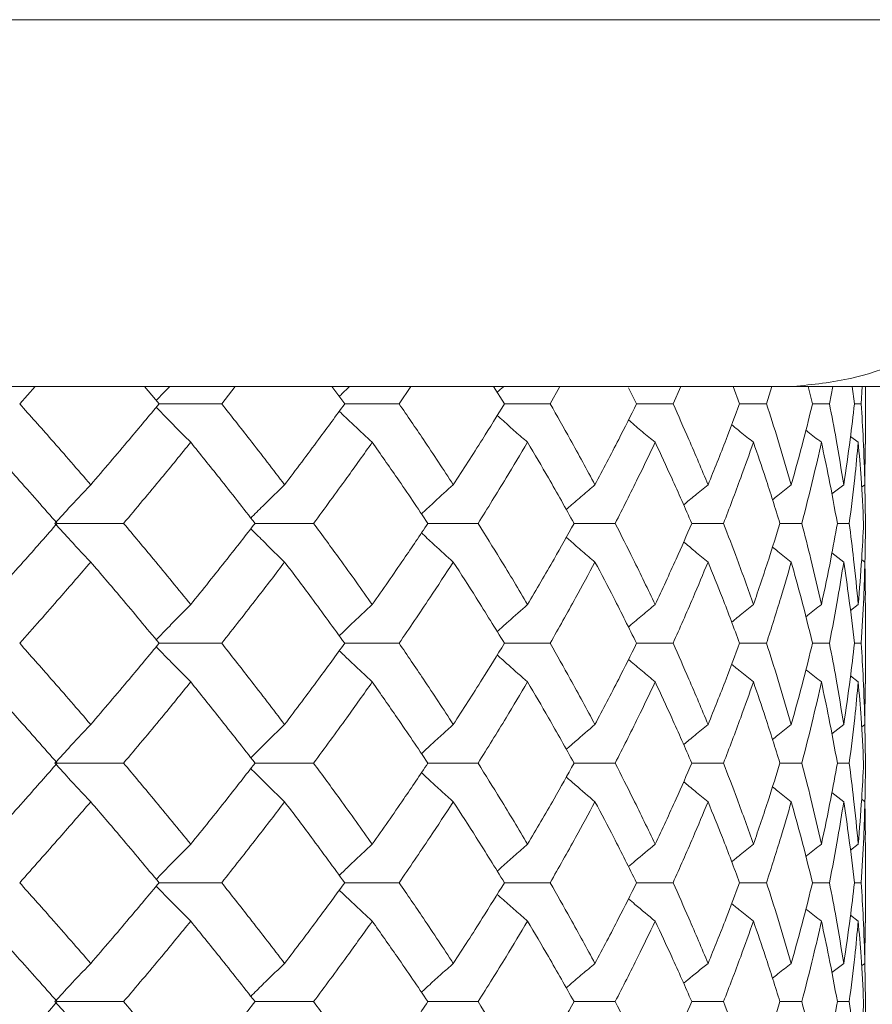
# Model space of a CAD drawing. Header units: inches. Extents: x -4 to 22.9, y -7.2 to 15.7.
# Tile 63 of 127: x 6.547 to 6.981, y 2.876 to 3.378. Entities that reach past the tile are written whole.
import ezdxf

# ---------------------------------------------------------------- set-up
doc = ezdxf.new("R2010")
doc.units = ezdxf.units.IN
doc.header["$MEASUREMENT"] = 0

msp = doc.modelspace()

# ---------------------------------------------------------------- linework, layer by layer
at = {"color": 7, "linetype": 'Continuous', "lineweight": 15}
for p, q in [((5.67471, 3.37792), (7.09904, 3.37792)), ((6.93653, 3.19092), (5.67455, 3.19092)), ((6.54676, 3.1821), (6.55458, 3.19092)), ((6.6178, 3.1821), (6.6104, 3.19092)), ((6.64969, 3.1821), (6.65663, 3.19092)), ((6.71238, 3.1821), (6.70589, 3.19092)), ((6.74012, 3.1821), (6.74612, 3.19092)), ((6.79378, 3.1821), (6.78828, 3.19092)), ((6.81708, 3.1821), (6.82206, 3.19092)), ((6.86112, 3.1821), (6.85698, 3.19029)), ((6.87971, 3.1821), (6.88361, 3.19092)), ((6.91365, 3.1821), (6.91028, 3.19092)), ((6.92733, 3.1821), (6.93012, 3.19092)), ((6.93549, 3.19092), (7.10137, 3.19092)), ((6.94276, 3.19106), (6.93653, 3.19092)), ((6.95079, 3.1821), (6.94855, 3.19092)), ((6.95942, 3.1821), (6.96107, 3.19092)), ((6.97215, 3.1821), (6.97107, 3.19092)), ((6.97563, 3.1821), (6.97611, 3.19092)), ((6.97771, 3.16159), (6.97771, 3.19092)), ((6.6178, 3.1821), (6.64969, 3.1821)), ((6.74012, 3.1821), (6.71238, 3.1821)), ((6.79378, 3.1821), (6.81708, 3.1821)), ((6.86112, 3.1821), (6.87971, 3.1821)), ((6.91365, 3.1821), (6.92733, 3.1821)), ((6.95079, 3.1821), (6.95942, 3.1821)), ((6.97215, 3.1821), (6.97563, 3.1821)), ((6.9741, 3.16247), (6.97016, 3.16551)), ((6.97748, 3.14083), (6.97768, 3.16159)), ((6.9667, 3.14083), (6.96065, 3.13612)), ((6.97748, 3.14083), (6.97579, 3.13953)), ((6.97771, 3.12114), (6.97748, 3.14129)), ((6.56589, 3.12114), (6.59972, 3.12114)), ((6.66668, 3.12114), (6.69653, 3.12114)), ((6.78034, 3.12114), (6.75479, 3.12114)), ((6.82926, 3.12114), (6.85023, 3.12114)), ((6.88927, 3.12114), (6.90543, 3.12114)), ((6.93417, 3.12114), (6.94534, 3.12114)), ((6.96346, 3.12114), (6.96952, 3.12114)), ((6.9667, 3.10144), (6.96069, 3.10612)), ((6.97748, 3.10144), (6.97583, 3.10271)), ((6.9741, 3.07974), (6.97012, 3.07666)), ((6.97771, 3.03942), (6.97771, 3.08062)), ((6.6178, 3.06002), (6.64969, 3.06002)), ((6.71238, 3.06002), (6.74012, 3.06002)), ((6.81708, 3.06002), (6.79378, 3.06002)), ((6.86112, 3.06002), (6.87971, 3.06002)), ((6.91365, 3.06002), (6.92733, 3.06002)), ((6.95079, 3.06002), (6.95942, 3.06002)), ((6.97215, 3.06002), (6.97563, 3.06002)), ((6.9741, 3.0403), (6.97016, 3.04335)), ((6.97748, 3.0186), (6.97768, 3.03942)), ((6.9667, 3.0186), (6.96066, 3.01389)), ((6.97748, 3.0186), (6.97579, 3.0173)), ((6.97771, 2.9989), (6.97748, 3.01907)), ((6.56589, 2.9989), (6.59972, 2.9989)), ((6.66668, 2.9989), (6.69653, 2.9989)), ((6.85023, 2.9989), (6.82926, 2.9989)), ((6.88927, 2.9989), (6.90543, 2.9989)), ((6.93417, 2.9989), (6.94534, 2.9989)), ((6.96346, 2.9989), (6.96952, 2.9989)), ((6.9667, 2.97921), (6.96069, 2.98389)), ((6.97748, 2.97921), (6.97584, 2.98048)), ((6.9741, 2.95757), (6.97012, 2.9545)), ((6.97771, 2.91748), (6.97771, 2.95845)), ((6.6178, 2.93794), (6.64969, 2.93794)), ((6.71238, 2.93794), (6.74012, 2.93794)), ((6.79378, 2.93794), (6.81708, 2.93794)), ((6.87971, 2.93794), (6.86112, 2.93794)), ((6.91365, 2.93794), (6.92733, 2.93794)), ((6.95079, 2.93794), (6.95942, 2.93794)), ((6.97215, 2.93794), (6.97563, 2.93794)), ((6.9741, 2.91834), (6.97016, 2.92137)), ((6.97748, 2.89682), (6.97768, 2.91748)), ((6.9667, 2.89682), (6.96066, 2.89216)), ((6.97748, 2.89682), (6.97579, 2.89553)), ((6.97771, 2.87732), (6.97748, 2.8973)), ((6.56589, 2.87732), (6.59972, 2.87732)), ((6.66668, 2.87732), (6.69653, 2.87732)), ((6.82926, 2.87732), (6.85023, 2.87732)), ((6.90543, 2.87732), (6.88927, 2.87732)), ((6.93417, 2.87732), (6.94534, 2.87732)), ((6.96346, 2.87732), (6.96952, 2.87732))]:
    msp.add_line(p, q, dxfattribs=at)
for points, knots in [([(7.09904, 3.37792), (7.09725, 3.35696), (7.09368, 3.31503), (7.06582, 3.25913), (7.02478, 3.21682), (6.98101, 3.19524), (6.95282, 3.19216), (6.94276, 3.19106)], [0, 0, 0, 0, 0.219054, 0.438124, 0.65753, 0.877706, 1, 1, 1, 1]), ([(6.62325, 3.19092), (6.62322, 3.19089), (6.62092, 3.18854), (6.61864, 3.18615), (6.61639, 3.18379)], [0, 0, 0, 0, 0.013315, 1, 1, 1, 1]), ([(6.70961, 3.18586), (6.71022, 3.18646), (6.71198, 3.18815), (6.71375, 3.18983), (6.71491, 3.19092)], [0, 0, 0, 0, 0.348801, 1, 1, 1, 1]), ([(6.79334, 3.19092), (6.7933, 3.19089), (6.79221, 3.18993), (6.79114, 3.18895), (6.7901, 3.188)], [0, 0, 0, 0, 0.032561, 1, 1, 1, 1]), ([(6.58296, 3.14083), (6.57629, 3.14854), (6.56439, 3.16231), (6.55214, 3.17605), (6.54676, 3.1821)], [0, 0, 0, 0, 0.560339, 1, 1, 1, 1]), ([(6.58296, 3.14083), (6.58956, 3.14854), (6.60133, 3.16231), (6.61277, 3.17605), (6.6178, 3.1821)], [0, 0, 0, 0, 0.560338, 1, 1, 1, 1]), ([(6.63391, 3.16247), (6.63211, 3.16427), (6.62852, 3.16788), (6.62267, 3.17384), (6.61865, 3.17805), (6.61639, 3.18041)], [0, 0, 0, 0, 0.30526, 0.610522, 1, 1, 1, 1]), ([(6.68177, 3.14083), (6.67588, 3.14854), (6.66536, 3.16231), (6.65447, 3.17605), (6.64969, 3.1821)], [0, 0, 0, 0, 0.560339, 1, 1, 1, 1]), ([(6.68177, 3.14083), (6.68759, 3.14854), (6.69797, 3.16231), (6.70798, 3.17605), (6.71238, 3.1821)], [0, 0, 0, 0, 0.560339, 1, 1, 1, 1]), ([(6.70962, 3.17832), (6.71023, 3.17773), (6.71275, 3.1753), (6.71834, 3.16999), (6.72335, 3.16532), (6.72643, 3.16247)], [0, 0, 0, 0, 0.109924, 0.454637, 1, 1, 1, 1]), ([(6.76774, 3.14083), (6.76269, 3.14854), (6.75368, 3.16231), (6.74426, 3.17605), (6.74012, 3.1821)], [0, 0, 0, 0, 0.560339, 1, 1, 1, 1]), ([(6.76774, 3.14083), (6.77271, 3.14854), (6.78158, 3.16231), (6.79006, 3.17605), (6.79378, 3.1821)], [0, 0, 0, 0, 0.5603393, 1, 1, 1, 1]), ([(6.83993, 3.14083), (6.83578, 3.14854), (6.82836, 3.16231), (6.82052, 3.17605), (6.81708, 3.1821)], [0, 0, 0, 0, 0.5603393, 1, 1, 1, 1]), ([(6.83993, 3.14083), (6.844, 3.14854), (6.85126, 3.16231), (6.85811, 3.17605), (6.86112, 3.1821)], [0, 0, 0, 0, 0.560339, 1, 1, 1, 1]), ([(6.89755, 3.14083), (6.89434, 3.14854), (6.8886, 3.16231), (6.88242, 3.17605), (6.87971, 3.1821)], [0, 0, 0, 0, 0.560339, 1, 1, 1, 1]), ([(6.89755, 3.14083), (6.90067, 3.14854), (6.90625, 3.16231), (6.91139, 3.17605), (6.91365, 3.1821)], [0, 0, 0, 0, 0.5603386, 1, 1, 1, 1]), ([(6.93996, 3.14083), (6.93772, 3.14854), (6.93373, 3.16231), (6.92928, 3.17605), (6.92733, 3.1821)], [0, 0, 0, 0, 0.560339, 1, 1, 1, 1]), ([(6.93996, 3.14083), (6.9421, 3.14854), (6.94593, 3.16231), (6.94931, 3.17605), (6.95079, 3.1821)], [0, 0, 0, 0, 0.560339, 1, 1, 1, 1]), ([(6.9667, 3.14083), (6.96546, 3.14854), (6.96326, 3.16231), (6.96059, 3.17605), (6.95942, 3.1821)], [0, 0, 0, 0, 0.560339, 1, 1, 1, 1]), ([(6.9667, 3.14083), (6.96784, 3.14854), (6.96988, 3.16231), (6.97145, 3.17605), (6.97215, 3.1821)], [0, 0, 0, 0, 0.560339, 1, 1, 1, 1]), ([(6.97748, 3.14083), (6.97726, 3.14854), (6.97686, 3.16231), (6.976, 3.17605), (6.97563, 3.1821)], [0, 0, 0, 0, 0.560339, 1, 1, 1, 1]), ([(6.80562, 3.16247), (6.80355, 3.16427), (6.79941, 3.16788), (6.79424, 3.17245), (6.79115, 3.17523), (6.79011, 3.17618)], [0, 0, 0, 0, 0.398228, 0.796463, 1, 1, 1, 1]), ([(6.87061, 3.16247), (6.86843, 3.16427), (6.86409, 3.16788), (6.85955, 3.17169), (6.8572, 3.17371), (6.85699, 3.17389)], [0, 0, 0, 0, 0.477008, 0.954015, 1, 1, 1, 1]), ([(6.92069, 3.16247), (6.91843, 3.16427), (6.91473, 3.16723), (6.91105, 3.17023), (6.9096, 3.17141)], [0, 0, 0, 0, 0.607893, 1, 1, 1, 1]), ([(6.95531, 3.16247), (6.953, 3.16427), (6.95036, 3.16632), (6.94775, 3.1684), (6.94742, 3.16865)], [0, 0, 0, 0, 0.876776, 1, 1, 1, 1]), ([(6.56589, 3.12114), (6.5591, 3.12886), (6.54699, 3.14265), (6.53454, 3.15641), (6.52907, 3.16247)], [0, 0, 0, 0, 0.5602737, 1, 1, 1, 1]), ([(6.59972, 3.12114), (6.60619, 3.12886), (6.61775, 3.14265), (6.62897, 3.15641), (6.63391, 3.16247)], [0, 0, 0, 0, 0.5602729, 1, 1, 1, 1]), ([(6.66668, 3.12114), (6.66066, 3.12886), (6.64991, 3.14265), (6.63879, 3.15641), (6.63391, 3.16247)], [0, 0, 0, 0, 0.560273, 1, 1, 1, 1]), ([(6.69653, 3.12114), (6.70221, 3.12886), (6.71236, 3.14265), (6.72213, 3.15641), (6.72643, 3.16247)], [0, 0, 0, 0, 0.560273, 1, 1, 1, 1]), ([(6.75479, 3.12114), (6.7496, 3.12886), (6.74033, 3.14265), (6.73067, 3.15641), (6.72643, 3.16247)], [0, 0, 0, 0, 0.560273, 1, 1, 1, 1]), ([(6.78034, 3.12114), (6.78517, 3.12886), (6.79378, 3.14265), (6.802, 3.15641), (6.80562, 3.16247)], [0, 0, 0, 0, 0.560273, 1, 1, 1, 1]), ([(6.82926, 3.12114), (6.82496, 3.12886), (6.81727, 3.14265), (6.80918, 3.15641), (6.80562, 3.16247)], [0, 0, 0, 0, 0.560274, 1, 1, 1, 1]), ([(6.85023, 3.12114), (6.85415, 3.12886), (6.86114, 3.14265), (6.86772, 3.15641), (6.87061, 3.16247)], [0, 0, 0, 0, 0.560273, 1, 1, 1, 1]), ([(6.88927, 3.12114), (6.8859, 3.12886), (6.87989, 3.14265), (6.87344, 3.15641), (6.87061, 3.16247)], [0, 0, 0, 0, 0.560273, 1, 1, 1, 1]), ([(6.90543, 3.12114), (6.9084, 3.12886), (6.91369, 3.14265), (6.91855, 3.15641), (6.92069, 3.16247)], [0, 0, 0, 0, 0.560273, 1, 1, 1, 1]), ([(6.93417, 3.12114), (6.93177, 3.12886), (6.9275, 3.14265), (6.92277, 3.15641), (6.92069, 3.16247)], [0, 0, 0, 0, 0.560273, 1, 1, 1, 1]), ([(6.94534, 3.12114), (6.94733, 3.12886), (6.95086, 3.14265), (6.95395, 3.15641), (6.95531, 3.16247)], [0, 0, 0, 0, 0.5602733, 1, 1, 1, 1]), ([(6.96346, 3.12114), (6.96206, 3.12886), (6.95957, 3.14265), (6.95661, 3.15641), (6.95531, 3.16247)], [0, 0, 0, 0, 0.5602732, 1, 1, 1, 1]), ([(6.96952, 3.12114), (6.9705, 3.12886), (6.97224, 3.14265), (6.97353, 3.15641), (6.9741, 3.16247)], [0, 0, 0, 0, 0.5602732, 1, 1, 1, 1]), ([(6.97683, 3.12114), (6.97644, 3.12886), (6.97575, 3.14265), (6.9746, 3.15641), (6.9741, 3.16247)], [0, 0, 0, 0, 0.560273, 1, 1, 1, 1]), ([(6.58296, 3.14083), (6.58124, 3.13902), (6.57782, 3.13541), (6.57172, 3.12887), (6.56735, 3.12408), (6.56468, 3.12114)], [0, 0, 0, 0, 0.278869, 0.55774, 1, 1, 1, 1]), ([(6.68177, 3.14083), (6.6799, 3.13902), (6.67616, 3.13541), (6.67041, 3.12977), (6.66655, 3.12589), (6.66454, 3.12387)], [0, 0, 0, 0, 0.3232504, 0.6465029, 1, 1, 1, 1]), ([(6.7515, 3.12599), (6.75175, 3.12623), (6.75398, 3.12831), (6.75938, 3.13328), (6.76456, 3.13796), (6.76774, 3.14083)], [0, 0, 0, 0, 0.04665, 0.415321, 1, 1, 1, 1]), ([(6.83993, 3.14083), (6.83781, 3.13902), (6.83357, 3.13541), (6.82868, 3.1312), (6.82594, 3.12878), (6.82529, 3.1282)], [0, 0, 0, 0, 0.432564, 0.865127, 1, 1, 1, 1]), ([(6.89755, 3.14083), (6.89533, 3.13902), (6.89117, 3.13563), (6.88703, 3.13219), (6.8851, 3.13058)], [0, 0, 0, 0, 0.531735, 1, 1, 1, 1]), ([(6.93996, 3.14083), (6.93768, 3.13903), (6.93446, 3.13649), (6.93128, 3.13392), (6.93036, 3.13318)], [0, 0, 0, 0, 0.7114, 1, 1, 1, 1]), ([(6.52907, 3.07974), (6.53603, 3.08747), (6.54846, 3.10128), (6.56056, 3.11507), (6.56589, 3.12114)], [0, 0, 0, 0, 0.560136, 1, 1, 1, 1]), ([(6.58296, 3.10144), (6.58125, 3.10324), (6.57782, 3.10686), (6.57172, 3.11341), (6.56736, 3.1182), (6.56468, 3.12114)], [0, 0, 0, 0, 0.2787742, 0.5575507, 1, 1, 1, 1]), ([(6.63391, 3.07974), (6.62762, 3.08747), (6.61639, 3.10128), (6.60481, 3.11507), (6.59972, 3.12114)], [0, 0, 0, 0, 0.5601356, 1, 1, 1, 1]), ([(6.63391, 3.07974), (6.64012, 3.08747), (6.65121, 3.10128), (6.66195, 3.11507), (6.66668, 3.12114)], [0, 0, 0, 0, 0.560136, 1, 1, 1, 1]), ([(6.68177, 3.10144), (6.6799, 3.10325), (6.67616, 3.10686), (6.67041, 3.11251), (6.66656, 3.11638), (6.66454, 3.11841)], [0, 0, 0, 0, 0.323204, 0.646413, 1, 1, 1, 1]), ([(6.72643, 3.07974), (6.72095, 3.08747), (6.71116, 3.10128), (6.701, 3.11507), (6.69653, 3.12114)], [0, 0, 0, 0, 0.5601361, 1, 1, 1, 1]), ([(6.72643, 3.07974), (6.73182, 3.08747), (6.74146, 3.10128), (6.75072, 3.11507), (6.75479, 3.12114)], [0, 0, 0, 0, 0.560136, 1, 1, 1, 1]), ([(6.80562, 3.07974), (6.80101, 3.08747), (6.79278, 3.10128), (6.78414, 3.11507), (6.78034, 3.12114)], [0, 0, 0, 0, 0.560136, 1, 1, 1, 1]), ([(6.80562, 3.07974), (6.81014, 3.08747), (6.81822, 3.10128), (6.82589, 3.11507), (6.82926, 3.12114)], [0, 0, 0, 0, 0.560136, 1, 1, 1, 1]), ([(6.87061, 3.07974), (6.86692, 3.08747), (6.86033, 3.10128), (6.85332, 3.11507), (6.85023, 3.12114)], [0, 0, 0, 0, 0.560136, 1, 1, 1, 1]), ([(6.87061, 3.07974), (6.87421, 3.08747), (6.88064, 3.10128), (6.88663, 3.11507), (6.88927, 3.12114)], [0, 0, 0, 0, 0.560136, 1, 1, 1, 1]), ([(6.92069, 3.07974), (6.91796, 3.08747), (6.91309, 3.10128), (6.90777, 3.11507), (6.90543, 3.12114)], [0, 0, 0, 0, 0.5601356, 1, 1, 1, 1]), ([(6.92069, 3.07974), (6.92333, 3.08747), (6.92803, 3.10128), (6.9323, 3.11507), (6.93417, 3.12114)], [0, 0, 0, 0, 0.560136, 1, 1, 1, 1]), ([(6.95531, 3.07974), (6.95357, 3.08747), (6.95047, 3.10128), (6.94691, 3.11507), (6.94534, 3.12114)], [0, 0, 0, 0, 0.560136, 1, 1, 1, 1]), ([(6.95531, 3.07974), (6.95696, 3.08747), (6.95989, 3.10128), (6.96237, 3.11507), (6.96346, 3.12114)], [0, 0, 0, 0, 0.560136, 1, 1, 1, 1]), ([(6.9741, 3.07974), (6.97337, 3.08747), (6.97206, 3.10128), (6.9703, 3.11507), (6.96952, 3.12114)], [0, 0, 0, 0, 0.560136, 1, 1, 1, 1]), ([(6.9741, 3.07974), (6.97473, 3.08747), (6.97586, 3.10128), (6.97653, 3.11507), (6.97683, 3.12114)], [0, 0, 0, 0, 0.5601359, 1, 1, 1, 1]), ([(6.97749, 3.10076), (6.97751, 3.10149), (6.97773, 3.10828), (6.97772, 3.11507), (6.97771, 3.12114)], [0, 0, 0, 0, 0.10658, 1, 1, 1, 1]), ([(6.75151, 3.11628), (6.75176, 3.11605), (6.75398, 3.11397), (6.75938, 3.109), (6.76456, 3.10431), (6.76774, 3.10144)], [0, 0, 0, 0, 0.046119, 0.414823, 1, 1, 1, 1]), ([(6.83993, 3.10144), (6.83781, 3.10325), (6.83357, 3.10686), (6.82869, 3.11107), (6.82595, 3.1135), (6.8253, 3.11407)], [0, 0, 0, 0, 0.432756, 0.865515, 1, 1, 1, 1]), ([(6.89755, 3.10144), (6.89534, 3.10324), (6.89118, 3.10664), (6.88705, 3.11008), (6.88512, 3.11168)], [0, 0, 0, 0, 0.5322911, 1, 1, 1, 1]), ([(6.93996, 3.10144), (6.93768, 3.10324), (6.93447, 3.10577), (6.9313, 3.10834), (6.93039, 3.10907)], [0, 0, 0, 0, 0.712972, 1, 1, 1, 1]), ([(6.54676, 3.06002), (6.55361, 3.06775), (6.56583, 3.08156), (6.57772, 3.09536), (6.58296, 3.10144)], [0, 0, 0, 0, 0.560071, 1, 1, 1, 1]), ([(6.6178, 3.06002), (6.61139, 3.06775), (6.59994, 3.08156), (6.58815, 3.09536), (6.58296, 3.10144)], [0, 0, 0, 0, 0.560071, 1, 1, 1, 1]), ([(6.64969, 3.06002), (6.65577, 3.06775), (6.66664, 3.08156), (6.67715, 3.09536), (6.68177, 3.10144)], [0, 0, 0, 0, 0.560071, 1, 1, 1, 1]), ([(6.71238, 3.06002), (6.70677, 3.06775), (6.69674, 3.08156), (6.68635, 3.09536), (6.68177, 3.10144)], [0, 0, 0, 0, 0.560071, 1, 1, 1, 1]), ([(6.74012, 3.06002), (6.74538, 3.06775), (6.75478, 3.08156), (6.76378, 3.09536), (6.76774, 3.10144)], [0, 0, 0, 0, 0.56007, 1, 1, 1, 1]), ([(6.79378, 3.06002), (6.78903, 3.06775), (6.78054, 3.08156), (6.77166, 3.09536), (6.76774, 3.10144)], [0, 0, 0, 0, 0.56007, 1, 1, 1, 1]), ([(6.81708, 3.06002), (6.82146, 3.06775), (6.82927, 3.08156), (6.83668, 3.09536), (6.83993, 3.10144)], [0, 0, 0, 0, 0.56007, 1, 1, 1, 1]), ([(6.86112, 3.06002), (6.85728, 3.06775), (6.85042, 3.08156), (6.84314, 3.09536), (6.83993, 3.10144)], [0, 0, 0, 0, 0.560071, 1, 1, 1, 1]), ([(6.87971, 3.06002), (6.88316, 3.06775), (6.88931, 3.08156), (6.89503, 3.09536), (6.89755, 3.10144)], [0, 0, 0, 0, 0.5600706, 1, 1, 1, 1]), ([(6.91365, 3.06002), (6.91076, 3.06775), (6.9056, 3.08156), (6.90001, 3.09536), (6.89755, 3.10144)], [0, 0, 0, 0, 0.560071, 1, 1, 1, 1]), ([(6.92733, 3.06002), (6.92981, 3.06775), (6.93423, 3.08156), (6.93821, 3.09536), (6.93996, 3.10144)], [0, 0, 0, 0, 0.560071, 1, 1, 1, 1]), ([(6.95079, 3.06002), (6.94889, 3.06775), (6.9455, 3.08156), (6.94165, 3.09536), (6.93996, 3.10144)], [0, 0, 0, 0, 0.56007, 1, 1, 1, 1]), ([(6.95942, 3.06002), (6.9609, 3.06775), (6.96355, 3.08156), (6.96574, 3.09536), (6.9667, 3.10144)], [0, 0, 0, 0, 0.5600707, 1, 1, 1, 1]), ([(6.97215, 3.06002), (6.97125, 3.06775), (6.96966, 3.08156), (6.9676, 3.09536), (6.9667, 3.10144)], [0, 0, 0, 0, 0.560071, 1, 1, 1, 1]), ([(6.97563, 3.06002), (6.9761, 3.06775), (6.97693, 3.08156), (6.97731, 3.09536), (6.97748, 3.10144)], [0, 0, 0, 0, 0.5600707, 1, 1, 1, 1]), ([(6.97768, 3.08062), (6.97769, 3.08148), (6.97777, 3.08843), (6.97761, 3.09536), (6.97748, 3.10144)], [0, 0, 0, 0, 0.12491, 1, 1, 1, 1]), ([(6.63391, 3.07974), (6.63211, 3.07793), (6.62853, 3.07432), (6.62268, 3.06832), (6.61865, 3.06409), (6.61639, 3.06172)], [0, 0, 0, 0, 0.304693, 0.609386, 1, 1, 1, 1]), ([(6.72643, 3.07974), (6.72449, 3.07793), (6.72061, 3.07432), (6.715, 3.06901), (6.71135, 3.06548), (6.70962, 3.0638)], [0, 0, 0, 0, 0.344017, 0.688036, 1, 1, 1, 1]), ([(6.79009, 3.06597), (6.79199, 3.06768), (6.79714, 3.07231), (6.80233, 3.07687), (6.80562, 3.07974)], [0, 0, 0, 0, 0.368888, 1, 1, 1, 1]), ([(6.87061, 3.07974), (6.86844, 3.07793), (6.8641, 3.07431), (6.85956, 3.07049), (6.8572, 3.06845), (6.85698, 3.06826)], [0, 0, 0, 0, 0.475696, 0.951395, 1, 1, 1, 1]), ([(6.92069, 3.07974), (6.91844, 3.07793), (6.91472, 3.07495), (6.91103, 3.07193), (6.90958, 3.07074)], [0, 0, 0, 0, 0.605739, 1, 1, 1, 1]), ([(6.95531, 3.07974), (6.953, 3.07794), (6.95036, 3.07587), (6.94773, 3.07377), (6.94739, 3.0735)], [0, 0, 0, 0, 0.872108, 1, 1, 1, 1]), ([(6.58296, 3.0186), (6.57629, 3.02633), (6.56438, 3.04013), (6.55215, 3.05394), (6.54676, 3.06002)], [0, 0, 0, 0, 0.559933, 1, 1, 1, 1]), ([(6.58296, 3.0186), (6.58955, 3.02633), (6.60133, 3.04013), (6.61277, 3.05394), (6.6178, 3.06002)], [0, 0, 0, 0, 0.559932, 1, 1, 1, 1]), ([(6.63391, 3.0403), (6.63211, 3.0421), (6.62853, 3.04572), (6.62268, 3.05171), (6.61865, 3.05594), (6.61639, 3.05832)], [0, 0, 0, 0, 0.304725, 0.609448, 1, 1, 1, 1]), ([(6.68177, 3.0186), (6.67588, 3.02633), (6.66536, 3.04013), (6.65448, 3.05394), (6.64969, 3.06002)], [0, 0, 0, 0, 0.559933, 1, 1, 1, 1]), ([(6.68177, 3.0186), (6.68759, 3.02633), (6.69797, 3.04013), (6.70798, 3.05394), (6.71238, 3.06002)], [0, 0, 0, 0, 0.559932, 1, 1, 1, 1]), ([(6.76774, 3.0186), (6.76269, 3.02633), (6.75367, 3.04013), (6.74426, 3.05394), (6.74012, 3.06002)], [0, 0, 0, 0, 0.559933, 1, 1, 1, 1]), ([(6.76774, 3.0186), (6.77271, 3.02633), (6.78159, 3.04013), (6.79006, 3.05394), (6.79378, 3.06002)], [0, 0, 0, 0, 0.559933, 1, 1, 1, 1]), ([(6.83993, 3.0186), (6.83578, 3.02633), (6.82836, 3.04013), (6.82053, 3.05394), (6.81708, 3.06002)], [0, 0, 0, 0, 0.559933, 1, 1, 1, 1]), ([(6.83993, 3.0186), (6.844, 3.02633), (6.85127, 3.04013), (6.85811, 3.05394), (6.86112, 3.06002)], [0, 0, 0, 0, 0.559933, 1, 1, 1, 1]), ([(6.89755, 3.0186), (6.89434, 3.02633), (6.8886, 3.04013), (6.88242, 3.05394), (6.87971, 3.06002)], [0, 0, 0, 0, 0.559933, 1, 1, 1, 1]), ([(6.89755, 3.0186), (6.90067, 3.02633), (6.90625, 3.04013), (6.91139, 3.05394), (6.91365, 3.06002)], [0, 0, 0, 0, 0.559933, 1, 1, 1, 1]), ([(6.93996, 3.0186), (6.93772, 3.02633), (6.93373, 3.04013), (6.92929, 3.05394), (6.92733, 3.06002)], [0, 0, 0, 0, 0.559933, 1, 1, 1, 1]), ([(6.93996, 3.0186), (6.9421, 3.02633), (6.94593, 3.04013), (6.94931, 3.05394), (6.95079, 3.06002)], [0, 0, 0, 0, 0.559933, 1, 1, 1, 1]), ([(6.9667, 3.0186), (6.96546, 3.02633), (6.96326, 3.04013), (6.96059, 3.05394), (6.95942, 3.06002)], [0, 0, 0, 0, 0.559933, 1, 1, 1, 1]), ([(6.9667, 3.0186), (6.96784, 3.02633), (6.96988, 3.04013), (6.97145, 3.05394), (6.97215, 3.06002)], [0, 0, 0, 0, 0.559933, 1, 1, 1, 1]), ([(6.97748, 3.0186), (6.97726, 3.02633), (6.97686, 3.04013), (6.976, 3.05394), (6.97563, 3.06002)], [0, 0, 0, 0, 0.559933, 1, 1, 1, 1]), ([(6.72643, 3.0403), (6.72449, 3.0421), (6.72061, 3.04572), (6.715, 3.05103), (6.71136, 3.05456), (6.70962, 3.05623)], [0, 0, 0, 0, 0.344117, 0.688235, 1, 1, 1, 1]), ([(6.7901, 3.05406), (6.792, 3.05235), (6.79714, 3.04772), (6.80233, 3.04317), (6.80562, 3.0403)], [0, 0, 0, 0, 0.3685191, 1, 1, 1, 1]), ([(6.87061, 3.0403), (6.86844, 3.04211), (6.8641, 3.04572), (6.85956, 3.04955), (6.85721, 3.05158), (6.85699, 3.05177)], [0, 0, 0, 0, 0.476197, 0.9523944, 1, 1, 1, 1]), ([(6.92069, 3.0403), (6.91844, 3.0421), (6.91473, 3.04508), (6.91105, 3.04809), (6.9096, 3.04928)], [0, 0, 0, 0, 0.606889, 1, 1, 1, 1]), ([(6.95531, 3.0403), (6.953, 3.0421), (6.95037, 3.04416), (6.94775, 3.04625), (6.94742, 3.04651)], [0, 0, 0, 0, 0.875384, 1, 1, 1, 1]), ([(6.56589, 2.9989), (6.5591, 3.00662), (6.54699, 3.02042), (6.53454, 3.03422), (6.52907, 3.0403)], [0, 0, 0, 0, 0.559868, 1, 1, 1, 1]), ([(6.59972, 2.9989), (6.60619, 3.00662), (6.61776, 3.02042), (6.62897, 3.03422), (6.63391, 3.0403)], [0, 0, 0, 0, 0.559867, 1, 1, 1, 1]), ([(6.66668, 2.9989), (6.66066, 3.00662), (6.6499, 3.02042), (6.63879, 3.03422), (6.63391, 3.0403)], [0, 0, 0, 0, 0.5598681, 1, 1, 1, 1]), ([(6.69653, 2.9989), (6.70221, 3.00662), (6.71236, 3.02042), (6.72213, 3.03422), (6.72643, 3.0403)], [0, 0, 0, 0, 0.559867, 1, 1, 1, 1]), ([(6.75479, 2.9989), (6.7496, 3.00662), (6.74033, 3.02042), (6.73067, 3.03422), (6.72643, 3.0403)], [0, 0, 0, 0, 0.5598676, 1, 1, 1, 1]), ([(6.78034, 2.9989), (6.78517, 3.00662), (6.79379, 3.02042), (6.802, 3.03422), (6.80562, 3.0403)], [0, 0, 0, 0, 0.559868, 1, 1, 1, 1]), ([(6.82926, 2.9989), (6.82496, 3.00662), (6.81727, 3.02042), (6.80918, 3.03422), (6.80562, 3.0403)], [0, 0, 0, 0, 0.559868, 1, 1, 1, 1]), ([(6.85023, 2.9989), (6.85415, 3.00662), (6.86115, 3.02042), (6.86772, 3.03422), (6.87061, 3.0403)], [0, 0, 0, 0, 0.5598677, 1, 1, 1, 1]), ([(6.88927, 2.9989), (6.8859, 3.00662), (6.87989, 3.02042), (6.87344, 3.03422), (6.87061, 3.0403)], [0, 0, 0, 0, 0.559868, 1, 1, 1, 1]), ([(6.90543, 2.9989), (6.9084, 3.00662), (6.9137, 3.02042), (6.91855, 3.03422), (6.92069, 3.0403)], [0, 0, 0, 0, 0.559868, 1, 1, 1, 1]), ([(6.93417, 2.9989), (6.93177, 3.00662), (6.92749, 3.02042), (6.92277, 3.03422), (6.92069, 3.0403)], [0, 0, 0, 0, 0.5598675, 1, 1, 1, 1]), ([(6.94534, 2.9989), (6.94732, 3.00662), (6.95087, 3.02042), (6.95395, 3.03422), (6.95531, 3.0403)], [0, 0, 0, 0, 0.559868, 1, 1, 1, 1]), ([(6.96346, 2.9989), (6.96206, 3.00662), (6.95956, 3.02042), (6.95661, 3.03422), (6.95531, 3.0403)], [0, 0, 0, 0, 0.559867, 1, 1, 1, 1]), ([(6.96952, 2.9989), (6.9705, 3.00662), (6.97225, 3.02042), (6.97353, 3.03422), (6.9741, 3.0403)], [0, 0, 0, 0, 0.5598676, 1, 1, 1, 1]), ([(6.97683, 2.9989), (6.97644, 3.00662), (6.97575, 3.02042), (6.9746, 3.03422), (6.9741, 3.0403)], [0, 0, 0, 0, 0.559868, 1, 1, 1, 1]), ([(6.58296, 3.0186), (6.58125, 3.01679), (6.57782, 3.01318), (6.57172, 3.00663), (6.56736, 3.00184), (6.56468, 2.9989)], [0, 0, 0, 0, 0.278776, 0.557551, 1, 1, 1, 1]), ([(6.68177, 3.0186), (6.6799, 3.01679), (6.67616, 3.01318), (6.67041, 3.00753), (6.66655, 3.00365), (6.66454, 3.00162)], [0, 0, 0, 0, 0.323147, 0.646295, 1, 1, 1, 1]), ([(6.76774, 3.0186), (6.76574, 3.01679), (6.76173, 3.01318), (6.75631, 3.00823), (6.75292, 3.00506), (6.75151, 3.00374)], [0, 0, 0, 0, 0.368555, 0.737106, 1, 1, 1, 1]), ([(6.82528, 3.00596), (6.82681, 3.0073), (6.83166, 3.01155), (6.83657, 3.01573), (6.83993, 3.0186)], [0, 0, 0, 0, 0.313668, 1, 1, 1, 1]), ([(6.89755, 3.0186), (6.89534, 3.01679), (6.89117, 3.0134), (6.88704, 3.00995), (6.8851, 3.00834)], [0, 0, 0, 0, 0.531559, 1, 1, 1, 1]), ([(6.93996, 3.0186), (6.93768, 3.01679), (6.93447, 3.01426), (6.93128, 3.01169), (6.93036, 3.01094)], [0, 0, 0, 0, 0.711138, 1, 1, 1, 1]), ([(6.52907, 2.95757), (6.53603, 2.96528), (6.54846, 2.97904), (6.56056, 2.99283), (6.56589, 2.9989)], [0, 0, 0, 0, 0.5597302, 1, 1, 1, 1]), ([(6.58296, 2.97921), (6.58124, 2.98101), (6.57782, 2.98463), (6.57172, 2.99117), (6.56735, 2.99596), (6.56468, 2.9989)], [0, 0, 0, 0, 0.278869, 0.55774, 1, 1, 1, 1]), ([(6.63391, 2.95757), (6.62762, 2.96528), (6.61639, 2.97904), (6.60481, 2.99283), (6.59972, 2.9989)], [0, 0, 0, 0, 0.55973, 1, 1, 1, 1]), ([(6.63391, 2.95757), (6.64012, 2.96528), (6.65122, 2.97904), (6.66195, 2.99283), (6.66668, 2.9989)], [0, 0, 0, 0, 0.55973, 1, 1, 1, 1]), ([(6.72643, 2.95757), (6.72095, 2.96528), (6.71116, 2.97904), (6.701, 2.99283), (6.69653, 2.9989)], [0, 0, 0, 0, 0.55973, 1, 1, 1, 1]), ([(6.72643, 2.95757), (6.73182, 2.96528), (6.74147, 2.97904), (6.75072, 2.99283), (6.75479, 2.9989)], [0, 0, 0, 0, 0.559729, 1, 1, 1, 1]), ([(6.75479, 2.9989), (6.75484, 2.9989), (6.75775, 2.9989), (6.76627, 2.9989), (6.77474, 2.9989), (6.78034, 2.9989)], [0, 0, 0, 0, 0.005585, 0.34259, 1, 1, 1, 1]), ([(6.80562, 2.95757), (6.80101, 2.96528), (6.79277, 2.97904), (6.78414, 2.99283), (6.78034, 2.9989)], [0, 0, 0, 0, 0.55973, 1, 1, 1, 1]), ([(6.80562, 2.95757), (6.81014, 2.96528), (6.81822, 2.97904), (6.82588, 2.99283), (6.82926, 2.9989)], [0, 0, 0, 0, 0.55973, 1, 1, 1, 1]), ([(6.87061, 2.95757), (6.86692, 2.96528), (6.86033, 2.97904), (6.85332, 2.99283), (6.85023, 2.9989)], [0, 0, 0, 0, 0.55973, 1, 1, 1, 1]), ([(6.87061, 2.95757), (6.87421, 2.96528), (6.88064, 2.97904), (6.88663, 2.99283), (6.88927, 2.9989)], [0, 0, 0, 0, 0.55973, 1, 1, 1, 1]), ([(6.92069, 2.95757), (6.91796, 2.96528), (6.91308, 2.97904), (6.90777, 2.99283), (6.90543, 2.9989)], [0, 0, 0, 0, 0.55973, 1, 1, 1, 1]), ([(6.92069, 2.95757), (6.92333, 2.96528), (6.92803, 2.97904), (6.93229, 2.99283), (6.93417, 2.9989)], [0, 0, 0, 0, 0.55973, 1, 1, 1, 1]), ([(6.95531, 2.95757), (6.95357, 2.96528), (6.95047, 2.97904), (6.94691, 2.99283), (6.94534, 2.9989)], [0, 0, 0, 0, 0.55973, 1, 1, 1, 1]), ([(6.95531, 2.95757), (6.95696, 2.96528), (6.95989, 2.97904), (6.96237, 2.99283), (6.96346, 2.9989)], [0, 0, 0, 0, 0.55973, 1, 1, 1, 1]), ([(6.9741, 2.95757), (6.97337, 2.96528), (6.97206, 2.97904), (6.9703, 2.99283), (6.96952, 2.9989)], [0, 0, 0, 0, 0.55973, 1, 1, 1, 1]), ([(6.9741, 2.95757), (6.97473, 2.96528), (6.97586, 2.97904), (6.97653, 2.99283), (6.97683, 2.9989)], [0, 0, 0, 0, 0.55973, 1, 1, 1, 1]), ([(6.97749, 2.97853), (6.97751, 2.97925), (6.97773, 2.98604), (6.97772, 2.99283), (6.97771, 2.9989)], [0, 0, 0, 0, 0.106178, 1, 1, 1, 1]), ([(6.68177, 2.97921), (6.6799, 2.98101), (6.67616, 2.98463), (6.67041, 2.99027), (6.66655, 2.99414), (6.66454, 2.99616)], [0, 0, 0, 0, 0.323314, 0.64663, 1, 1, 1, 1]), ([(6.76774, 2.97921), (6.76574, 2.98101), (6.76172, 2.98463), (6.75631, 2.98957), (6.75292, 2.99273), (6.75152, 2.99405)], [0, 0, 0, 0, 0.368828, 0.737659, 1, 1, 1, 1]), ([(6.82529, 2.99182), (6.82681, 2.99049), (6.83167, 2.98625), (6.83657, 2.98207), (6.83993, 2.97921)], [0, 0, 0, 0, 0.313416, 1, 1, 1, 1]), ([(6.89755, 2.97921), (6.89533, 2.98101), (6.89117, 2.9844), (6.88705, 2.98784), (6.88512, 2.98944)], [0, 0, 0, 0, 0.532496, 1, 1, 1, 1]), ([(6.93996, 2.97921), (6.93768, 2.98101), (6.93447, 2.98354), (6.9313, 2.9861), (6.93038, 2.98684)], [0, 0, 0, 0, 0.713285, 1, 1, 1, 1]), ([(6.54676, 2.93794), (6.55361, 2.94563), (6.56584, 2.95938), (6.57772, 2.97315), (6.58296, 2.97921)], [0, 0, 0, 0, 0.5596643, 1, 1, 1, 1]), ([(6.6178, 2.93794), (6.61139, 2.94563), (6.59994, 2.95938), (6.58815, 2.97315), (6.58296, 2.97921)], [0, 0, 0, 0, 0.5596646, 1, 1, 1, 1]), ([(6.64969, 2.93794), (6.65577, 2.94563), (6.66665, 2.95938), (6.67715, 2.97315), (6.68177, 2.97921)], [0, 0, 0, 0, 0.559664, 1, 1, 1, 1]), ([(6.71238, 2.93794), (6.70677, 2.94563), (6.69674, 2.95938), (6.68635, 2.97315), (6.68177, 2.97921)], [0, 0, 0, 0, 0.559664, 1, 1, 1, 1]), ([(6.74012, 2.93794), (6.74538, 2.94563), (6.75478, 2.95938), (6.76378, 2.97315), (6.76774, 2.97921)], [0, 0, 0, 0, 0.559664, 1, 1, 1, 1]), ([(6.79378, 2.93794), (6.78903, 2.94563), (6.78054, 2.95938), (6.77166, 2.97315), (6.76774, 2.97921)], [0, 0, 0, 0, 0.559665, 1, 1, 1, 1]), ([(6.81708, 2.93794), (6.82146, 2.94563), (6.82928, 2.95938), (6.83668, 2.97315), (6.83993, 2.97921)], [0, 0, 0, 0, 0.559664, 1, 1, 1, 1]), ([(6.86112, 2.93794), (6.85728, 2.94563), (6.85042, 2.95938), (6.84314, 2.97315), (6.83993, 2.97921)], [0, 0, 0, 0, 0.559664, 1, 1, 1, 1]), ([(6.87971, 2.93794), (6.88316, 2.94563), (6.88931, 2.95938), (6.89503, 2.97315), (6.89755, 2.97921)], [0, 0, 0, 0, 0.559665, 1, 1, 1, 1]), ([(6.91365, 2.93794), (6.91076, 2.94563), (6.9056, 2.95938), (6.90001, 2.97315), (6.89755, 2.97921)], [0, 0, 0, 0, 0.559664, 1, 1, 1, 1]), ([(6.92733, 2.93794), (6.92981, 2.94563), (6.93423, 2.95938), (6.93821, 2.97315), (6.93996, 2.97921)], [0, 0, 0, 0, 0.5596644, 1, 1, 1, 1]), ([(6.95079, 2.93794), (6.94889, 2.94563), (6.9455, 2.95938), (6.94165, 2.97315), (6.93996, 2.97921)], [0, 0, 0, 0, 0.559664, 1, 1, 1, 1]), ([(6.95942, 2.93794), (6.9609, 2.94563), (6.96355, 2.95938), (6.96574, 2.97315), (6.9667, 2.97921)], [0, 0, 0, 0, 0.5596642, 1, 1, 1, 1]), ([(6.97215, 2.93794), (6.97125, 2.94563), (6.96966, 2.95938), (6.9676, 2.97315), (6.9667, 2.97921)], [0, 0, 0, 0, 0.559664, 1, 1, 1, 1]), ([(6.97563, 2.93794), (6.9761, 2.94563), (6.97693, 2.95938), (6.97731, 2.97315), (6.97748, 2.97921)], [0, 0, 0, 0, 0.559664, 1, 1, 1, 1]), ([(6.97768, 2.95845), (6.97769, 2.95931), (6.97777, 2.96622), (6.97761, 2.97315), (6.97748, 2.97921)], [0, 0, 0, 0, 0.124374, 1, 1, 1, 1]), ([(6.63391, 2.95757), (6.63211, 2.95577), (6.62852, 2.95216), (6.62267, 2.94619), (6.61864, 2.94199), (6.61639, 2.93963)], [0, 0, 0, 0, 0.305231, 0.610465, 1, 1, 1, 1]), ([(6.72643, 2.95757), (6.72448, 2.95577), (6.7206, 2.95216), (6.71499, 2.94688), (6.71135, 2.94337), (6.70962, 2.9417)], [0, 0, 0, 0, 0.344628, 0.689258, 1, 1, 1, 1]), ([(6.80562, 2.95757), (6.80355, 2.95577), (6.79941, 2.95216), (6.79423, 2.94759), (6.79115, 2.9448), (6.7901, 2.94385)], [0, 0, 0, 0, 0.398012, 0.796032, 1, 1, 1, 1]), ([(6.85698, 2.94614), (6.85809, 2.94708), (6.86261, 2.95093), (6.86717, 2.95472), (6.87061, 2.95757)], [0, 0, 0, 0, 0.246111, 1, 1, 1, 1]), ([(6.92069, 2.95757), (6.91843, 2.95577), (6.91472, 2.9528), (6.91103, 2.94979), (6.90958, 2.94861)], [0, 0, 0, 0, 0.6067805, 1, 1, 1, 1]), ([(6.95531, 2.95757), (6.953, 2.95577), (6.95035, 2.95371), (6.94773, 2.95162), (6.9474, 2.95136)], [0, 0, 0, 0, 0.873561, 1, 1, 1, 1]), ([(6.58296, 2.89682), (6.57629, 2.90449), (6.56438, 2.91818), (6.55215, 2.9319), (6.54676, 2.93794)], [0, 0, 0, 0, 0.559528, 1, 1, 1, 1]), ([(6.58296, 2.89682), (6.58955, 2.90449), (6.60134, 2.91818), (6.61277, 2.9319), (6.6178, 2.93794)], [0, 0, 0, 0, 0.5595273, 1, 1, 1, 1]), ([(6.68177, 2.89682), (6.67588, 2.90449), (6.66535, 2.91818), (6.65448, 2.9319), (6.64969, 2.93794)], [0, 0, 0, 0, 0.5595274, 1, 1, 1, 1]), ([(6.68177, 2.89682), (6.68758, 2.90449), (6.69797, 2.91818), (6.70798, 2.9319), (6.71238, 2.93794)], [0, 0, 0, 0, 0.559527, 1, 1, 1, 1]), ([(6.76774, 2.89682), (6.7627, 2.90449), (6.75367, 2.91818), (6.74427, 2.9319), (6.74012, 2.93794)], [0, 0, 0, 0, 0.559528, 1, 1, 1, 1]), ([(6.76774, 2.89682), (6.77271, 2.90449), (6.78159, 2.91818), (6.79005, 2.9319), (6.79378, 2.93794)], [0, 0, 0, 0, 0.559528, 1, 1, 1, 1]), ([(6.83993, 2.89682), (6.83578, 2.90449), (6.82836, 2.91818), (6.82053, 2.9319), (6.81708, 2.93794)], [0, 0, 0, 0, 0.559528, 1, 1, 1, 1]), ([(6.83993, 2.89682), (6.844, 2.90449), (6.85127, 2.91818), (6.85811, 2.9319), (6.86112, 2.93794)], [0, 0, 0, 0, 0.559527, 1, 1, 1, 1]), ([(6.89755, 2.89682), (6.89434, 2.90449), (6.88859, 2.91818), (6.88243, 2.9319), (6.87971, 2.93794)], [0, 0, 0, 0, 0.5595271, 1, 1, 1, 1]), ([(6.89755, 2.89682), (6.90067, 2.90449), (6.90625, 2.91818), (6.91138, 2.9319), (6.91365, 2.93794)], [0, 0, 0, 0, 0.559527, 1, 1, 1, 1]), ([(6.93996, 2.89682), (6.93772, 2.90449), (6.93373, 2.91818), (6.92929, 2.9319), (6.92733, 2.93794)], [0, 0, 0, 0, 0.559528, 1, 1, 1, 1]), ([(6.93996, 2.89682), (6.9421, 2.90449), (6.94593, 2.91818), (6.94931, 2.9319), (6.95079, 2.93794)], [0, 0, 0, 0, 0.5595276, 1, 1, 1, 1]), ([(6.9667, 2.89682), (6.96546, 2.90449), (6.96326, 2.91818), (6.96059, 2.9319), (6.95942, 2.93794)], [0, 0, 0, 0, 0.559528, 1, 1, 1, 1]), ([(6.9667, 2.89682), (6.96784, 2.90449), (6.96988, 2.91818), (6.97145, 2.9319), (6.97215, 2.93794)], [0, 0, 0, 0, 0.5595273, 1, 1, 1, 1]), ([(6.97748, 2.89682), (6.97726, 2.90449), (6.97686, 2.91818), (6.976, 2.9319), (6.97563, 2.93794)], [0, 0, 0, 0, 0.559527, 1, 1, 1, 1]), ([(6.63391, 2.91834), (6.63211, 2.92014), (6.62851, 2.92374), (6.62266, 2.9297), (6.61864, 2.9339), (6.61639, 2.93625)], [0, 0, 0, 0, 0.305464, 0.610931, 1, 1, 1, 1]), ([(6.72643, 2.91834), (6.72448, 2.92014), (6.72059, 2.92374), (6.71498, 2.92901), (6.71135, 2.93252), (6.70962, 2.93418)], [0, 0, 0, 0, 0.3449537, 0.6899087, 1, 1, 1, 1]), ([(6.80562, 2.91834), (6.80354, 2.92014), (6.7994, 2.92374), (6.79423, 2.9283), (6.79115, 2.93109), (6.79011, 2.93203)], [0, 0, 0, 0, 0.398512, 0.79702, 1, 1, 1, 1]), ([(6.85699, 2.92974), (6.8581, 2.9288), (6.86261, 2.92496), (6.86717, 2.92119), (6.87061, 2.91834)], [0, 0, 0, 0, 0.245945, 1, 1, 1, 1]), ([(6.92069, 2.91834), (6.91843, 2.92014), (6.91472, 2.9231), (6.91104, 2.92609), (6.9096, 2.92727)], [0, 0, 0, 0, 0.608395, 1, 1, 1, 1]), ([(6.95531, 2.91834), (6.953, 2.92014), (6.95036, 2.92218), (6.94774, 2.92426), (6.94742, 2.92451)], [0, 0, 0, 0, 0.877597, 1, 1, 1, 1]), ([(6.56589, 2.87732), (6.55911, 2.88496), (6.54698, 2.89862), (6.53455, 2.91231), (6.52907, 2.91834)], [0, 0, 0, 0, 0.559461, 1, 1, 1, 1]), ([(6.59972, 2.87732), (6.60619, 2.88496), (6.61776, 2.89862), (6.62897, 2.91231), (6.63391, 2.91834)], [0, 0, 0, 0, 0.559461, 1, 1, 1, 1]), ([(6.66668, 2.87732), (6.66066, 2.88496), (6.6499, 2.89862), (6.6388, 2.91231), (6.63391, 2.91834)], [0, 0, 0, 0, 0.559462, 1, 1, 1, 1]), ([(6.69653, 2.87732), (6.70221, 2.88496), (6.71237, 2.89862), (6.72213, 2.91231), (6.72643, 2.91834)], [0, 0, 0, 0, 0.5594616, 1, 1, 1, 1]), ([(6.75479, 2.87732), (6.7496, 2.88496), (6.74032, 2.89862), (6.73068, 2.91231), (6.72643, 2.91834)], [0, 0, 0, 0, 0.559462, 1, 1, 1, 1]), ([(6.78034, 2.87732), (6.78517, 2.88496), (6.79379, 2.89862), (6.802, 2.91231), (6.80562, 2.91834)], [0, 0, 0, 0, 0.559461, 1, 1, 1, 1]), ([(6.82926, 2.87732), (6.82496, 2.88496), (6.81727, 2.89862), (6.80918, 2.91231), (6.80562, 2.91834)], [0, 0, 0, 0, 0.5594611, 1, 1, 1, 1]), ([(6.85023, 2.87732), (6.85415, 2.88496), (6.86115, 2.89862), (6.86771, 2.91231), (6.87061, 2.91834)], [0, 0, 0, 0, 0.559461, 1, 1, 1, 1]), ([(6.88927, 2.87732), (6.8859, 2.88496), (6.87989, 2.89862), (6.87344, 2.91231), (6.87061, 2.91834)], [0, 0, 0, 0, 0.559461, 1, 1, 1, 1]), ([(6.90543, 2.87732), (6.9084, 2.88496), (6.9137, 2.89862), (6.91855, 2.91231), (6.92069, 2.91834)], [0, 0, 0, 0, 0.559461, 1, 1, 1, 1]), ([(6.93417, 2.87732), (6.93177, 2.88496), (6.92749, 2.89862), (6.92277, 2.91231), (6.92069, 2.91834)], [0, 0, 0, 0, 0.559461, 1, 1, 1, 1]), ([(6.94534, 2.87732), (6.94732, 2.88496), (6.95087, 2.89862), (6.95395, 2.91231), (6.95531, 2.91834)], [0, 0, 0, 0, 0.559461, 1, 1, 1, 1]), ([(6.96346, 2.87732), (6.96206, 2.88496), (6.95956, 2.89862), (6.95661, 2.91231), (6.95531, 2.91834)], [0, 0, 0, 0, 0.559461, 1, 1, 1, 1]), ([(6.96952, 2.87732), (6.9705, 2.88496), (6.97225, 2.89862), (6.97353, 2.91231), (6.9741, 2.91834)], [0, 0, 0, 0, 0.559461, 1, 1, 1, 1]), ([(6.97683, 2.87732), (6.97644, 2.88496), (6.97575, 2.89862), (6.9746, 2.91231), (6.9741, 2.91834)], [0, 0, 0, 0, 0.559461, 1, 1, 1, 1]), ([(6.58296, 2.89682), (6.58124, 2.89503), (6.5778, 2.89143), (6.5717, 2.88495), (6.56734, 2.88021), (6.56468, 2.87732)], [0, 0, 0, 0, 0.279853, 0.559705, 1, 1, 1, 1]), ([(6.68177, 2.89682), (6.6799, 2.89503), (6.67614, 2.89143), (6.67039, 2.88584), (6.66654, 2.88201), (6.66454, 2.88002)], [0, 0, 0, 0, 0.324399, 0.648796, 1, 1, 1, 1]), ([(6.76774, 2.89682), (6.76573, 2.89503), (6.7617, 2.89143), (6.75629, 2.88653), (6.75291, 2.8834), (6.75151, 2.88211)], [0, 0, 0, 0, 0.3699752, 0.7399535, 1, 1, 1, 1]), ([(6.83993, 2.89682), (6.83781, 2.89503), (6.83355, 2.89143), (6.82867, 2.88726), (6.82593, 2.88487), (6.82529, 2.88431)], [0, 0, 0, 0, 0.43409, 0.868174, 1, 1, 1, 1]), ([(6.8851, 2.88666), (6.88577, 2.88721), (6.88989, 2.89063), (6.89405, 2.894), (6.89755, 2.89682)], [0, 0, 0, 0, 0.160552, 1, 1, 1, 1]), ([(6.93996, 2.89682), (6.93767, 2.89503), (6.93446, 2.89252), (6.93127, 2.88997), (6.93036, 2.88924)], [0, 0, 0, 0, 0.713817, 1, 1, 1, 1]), ([(6.52907, 2.83629), (6.53603, 2.84397), (6.54845, 2.85766), (6.56057, 2.87132), (6.56589, 2.87732)], [0, 0, 0, 0, 0.560541, 1, 1, 1, 1]), ([(6.58296, 2.85781), (6.58124, 2.85961), (6.5778, 2.8632), (6.5717, 2.86969), (6.56734, 2.87442), (6.56468, 2.87732)], [0, 0, 0, 0, 0.279852, 0.559705, 1, 1, 1, 1]), ([(6.63391, 2.83629), (6.62762, 2.84397), (6.61639, 2.85766), (6.60481, 2.87132), (6.59972, 2.87732)], [0, 0, 0, 0, 0.560542, 1, 1, 1, 1]), ([(6.63391, 2.83629), (6.64012, 2.84397), (6.65121, 2.85766), (6.66196, 2.87132), (6.66668, 2.87732)], [0, 0, 0, 0, 0.560541, 1, 1, 1, 1]), ([(6.72643, 2.83629), (6.72095, 2.84397), (6.71117, 2.85766), (6.701, 2.87132), (6.69653, 2.87732)], [0, 0, 0, 0, 0.560541, 1, 1, 1, 1]), ([(6.72643, 2.83629), (6.73183, 2.84397), (6.74146, 2.85766), (6.75072, 2.87132), (6.75479, 2.87732)], [0, 0, 0, 0, 0.5605418, 1, 1, 1, 1]), ([(6.75479, 2.87732), (6.75484, 2.87732), (6.75775, 2.87732), (6.76627, 2.87732), (6.77474, 2.87732), (6.78034, 2.87732)], [0, 0, 0, 0, 0.005585, 0.34259, 1, 1, 1, 1]), ([(6.80562, 2.83629), (6.80101, 2.84397), (6.79278, 2.85766), (6.78414, 2.87132), (6.78034, 2.87732)], [0, 0, 0, 0, 0.560542, 1, 1, 1, 1]), ([(6.80562, 2.83629), (6.81014, 2.84397), (6.81821, 2.85766), (6.82589, 2.87132), (6.82926, 2.87732)], [0, 0, 0, 0, 0.5605417, 1, 1, 1, 1]), ([(6.87061, 2.83629), (6.86692, 2.84397), (6.86033, 2.85766), (6.85331, 2.87132), (6.85023, 2.87732)], [0, 0, 0, 0, 0.5605412, 1, 1, 1, 1]), ([(6.87061, 2.83629), (6.87421, 2.84397), (6.88063, 2.85766), (6.88663, 2.87132), (6.88927, 2.87732)], [0, 0, 0, 0, 0.5605412, 1, 1, 1, 1]), ([(6.92069, 2.83629), (6.91796, 2.84397), (6.91309, 2.85766), (6.90777, 2.87132), (6.90543, 2.87732)], [0, 0, 0, 0, 0.560541, 1, 1, 1, 1]), ([(6.92069, 2.83629), (6.92333, 2.84397), (6.92803, 2.85766), (6.9323, 2.87132), (6.93417, 2.87732)], [0, 0, 0, 0, 0.560541, 1, 1, 1, 1]), ([(6.95531, 2.83629), (6.95357, 2.84397), (6.95047, 2.85766), (6.94691, 2.87132), (6.94534, 2.87732)], [0, 0, 0, 0, 0.560541, 1, 1, 1, 1]), ([(6.95531, 2.83629), (6.95696, 2.84397), (6.95989, 2.85766), (6.96237, 2.87132), (6.96346, 2.87732)], [0, 0, 0, 0, 0.560541, 1, 1, 1, 1]), ([(6.9741, 2.83629), (6.97337, 2.84397), (6.97206, 2.85766), (6.9703, 2.87132), (6.96952, 2.87732)], [0, 0, 0, 0, 0.560541, 1, 1, 1, 1]), ([(6.9741, 2.83629), (6.97473, 2.84397), (6.97586, 2.85766), (6.97653, 2.87132), (6.97683, 2.87732)], [0, 0, 0, 0, 0.5605412, 1, 1, 1, 1]), ([(6.97749, 2.85714), (6.97751, 2.85787), (6.97773, 2.8646), (6.97772, 2.87132), (6.97771, 2.87732)], [0, 0, 0, 0, 0.106983, 1, 1, 1, 1])]:
    msp.add_open_spline(points, degree=3, knots=knots, dxfattribs=at)

doc.saveas('drawing.dxf')
